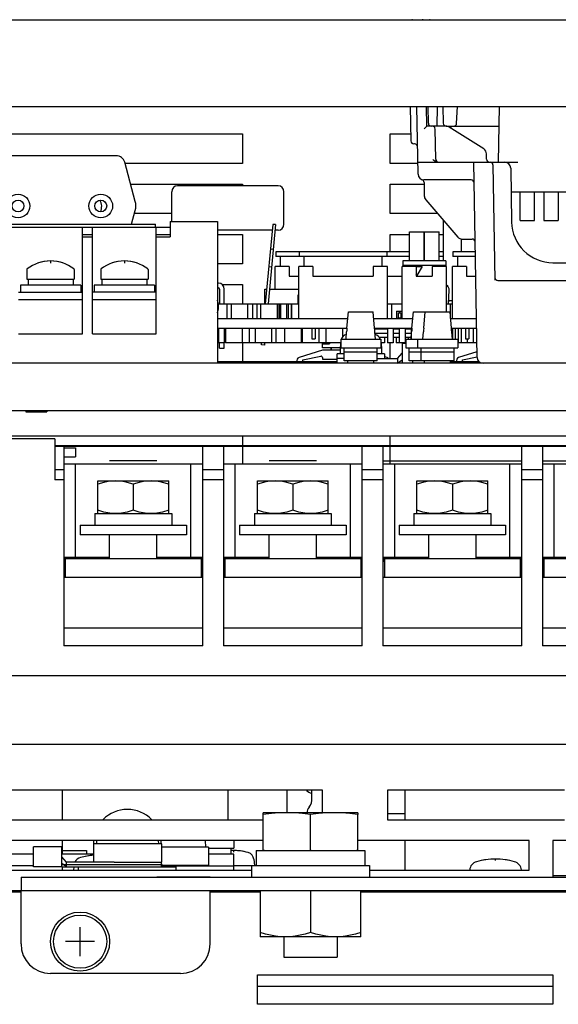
# Model space of a CAD drawing. Extents: x 26 to 410, y 32 to 287.
# Tile 3 of 41: x 62 to 81, y 63 to 97. Entities that reach past the tile are written whole.
import ezdxf

# ---------------------------------------------------------------- set-up
doc = ezdxf.new("R2010")
doc.units = 0
doc.header["$LTSCALE"] = 23.1
doc.layers.get('0').update_dxf_attribs({"linetype": 'CONTINUOUS'})
for name, color, linetype in [('ALL_AXIS', 7, 'CONTINUOUS'), ('ALL_CURVE', 7, 'CONTINUOUS'), ('ALL_FEATURES', 7, 'CONTINUOUS')]:
    doc.layers.add(name, color=color, linetype=linetype)

msp = doc.modelspace()

# ---------------------------------------------------------------- linework, layer by layer
at = {"color": 7, "linetype": 'CONTINUOUS'}
for p, q in [((70.737, 87.055), (70.737, 87.555)), ((70.737, 87.555), (70.793, 87.555)), ((70.894, 87.555), (71.88, 87.555)), ((71.864, 87.055), (71.864, 87.355)), ((71.864, 87.355), (71.88, 87.355)), ((69.159, 87.055), (71.88, 87.055)), ((69.46, 86.555), (69.46, 87.055)), ((69.6, 86.555), (69.6, 87.055)), ((70.16, 86.555), (70.16, 87.055)), ((70.324, 86.555), (70.324, 87.055)), ((70.477, 86.555), (70.477, 87.055)), ((70.6, 86.555), (70.6, 87.055)), ((71.16, 86.555), (71.16, 87.055)), ((71.22, 86.555), (71.22, 87.055)), ((71.228, 86.555), (71.228, 87.055)), ((71.278, 86.555), (71.278, 87.055)), ((71.482, 86.555), (71.482, 87.055)), ((71.532, 86.555), (71.532, 87.055)), ((71.64, 86.555), (71.64, 87.055)), ((71.65, 86.555), (71.65, 87.055)), ((74.883, 86.555), (74.883, 87.055)), ((74.883, 87.055), (75.38, 87.055)), ((75.036, 86.555), (75.036, 87.055)), ((76.88, 87.055), (77.08, 87.055)), ((77.02, 86.555), (77.02, 87.055)), ((69.16, 86.235), (69.16, 85.735)), ((69.36, 86.235), (69.36, 85.735)), ((69.4, 86.235), (69.4, 85.735)), ((69.96, 86.235), (69.96, 85.735)), ((70.2, 86.235), (70.2, 85.735)), ((70.4, 86.235), (70.4, 85.735)), ((70.96, 86.235), (70.96, 85.735)), ((71.1, 86.235), (71.1, 85.735)), ((71.4, 86.235), (71.4, 85.735)), ((71.96, 86.235), (71.96, 85.735)), ((72, 86.235), (72, 85.735)), ((72.56, 86.235), (72.56, 85.735)), ((72.8, 86.235), (72.8, 85.735)), ((73.36, 86.235), (73.36, 85.926)), ((74.783, 85.917), (74.783, 85.735)), ((74.88, 86.235), (74.88, 85.735)), ((75.08, 86.235), (75.08, 85.735)), ((75.177, 85.917), (75.177, 85.735)), ((75.18, 85.917), (75.18, 85.735)), ((75.28, 86.235), (75.28, 85.735)), ((75.48, 86.235), (75.48, 85.735)), ((75.58, 85.917), (75.58, 85.865)), ((75.68, 86.235), (75.68, 85.865)), ((77.08, 86.235), (77.08, 85.865)), ((77.18, 86.235), (77.18, 85.865)), ((77.28, 86.235), (77.28, 85.735)), ((77.38, 86.235), (77.38, 85.735)), ((77.78, 86.235), (77.78, 85.735)), ((69.36, 85.735), (69.13, 85.735)), ((73.295, 85.735), (69.4, 85.735)), ((74.783, 85.735), (74.665, 85.735)), ((75.08, 85.735), (74.88, 85.735)), ((75.5, 85.735), (75.18, 85.735)), ((77.908, 85.735), (77.26, 85.735)), ((77.58, 85.875), (77.58, 85.735)), ((63.63, 82.485), (61.08, 82.485)), ((63.63, 82.485), (63.63, 81.105)), ((63.93, 82.245), (63.93, 75.485)), ((63.93, 82.185), (64.33, 82.185)), ((64.33, 82.185), (64.33, 81.885)), ((68.63, 75.485), (68.63, 82.245)), ((69.33, 82.245), (69.33, 75.485)), ((74.03, 75.485), (74.03, 82.245)), ((74.73, 82.245), (74.73, 75.485)), ((79.43, 75.485), (79.43, 82.245)), ((80.13, 82.245), (80.13, 75.485)), ((63.93, 81.885), (64.33, 81.885)), ((63.93, 81.445), (63.63, 81.445)), ((69.33, 81.445), (68.63, 81.445)), ((74.73, 81.445), (74.03, 81.445)), ((80.13, 81.445), (79.43, 81.445)), ((63.93, 81.105), (63.63, 81.105)), ((65.08, 79.965), (65.08, 81.065)), ((65.08, 81.065), (67.48, 81.065)), ((66.28, 80.958), (66.28, 80.072)), ((67.48, 79.965), (67.48, 81.065)), ((69.33, 81.105), (68.63, 81.105)), ((70.48, 79.965), (70.48, 81.065)), ((70.48, 81.065), (72.88, 81.065)), ((71.68, 80.958), (71.68, 80.072)), ((72.88, 79.965), (72.88, 81.065)), ((74.73, 81.105), (74.03, 81.105)), ((75.88, 79.965), (75.88, 81.065)), ((75.88, 81.065), (78.28, 81.065)), ((77.08, 80.958), (77.08, 80.072)), ((78.28, 79.965), (78.28, 81.065)), ((80.13, 81.105), (79.43, 81.105)), ((64.98, 79.965), (64.98, 79.565)), ((64.98, 79.965), (67.58, 79.965)), ((67.58, 79.965), (67.58, 79.565)), ((70.38, 79.965), (70.38, 79.565)), ((70.38, 79.965), (72.98, 79.965)), ((72.98, 79.965), (72.98, 79.565)), ((75.78, 79.965), (75.78, 79.565)), ((75.78, 79.965), (78.38, 79.965)), ((78.38, 79.965), (78.38, 79.565)), ((64.48, 79.565), (64.48, 79.245)), ((64.48, 79.565), (68.08, 79.565)), ((68.08, 79.565), (68.08, 79.245)), ((69.88, 79.565), (69.88, 79.245)), ((69.88, 79.565), (73.48, 79.565)), ((73.48, 79.565), (73.48, 79.245)), ((75.28, 79.565), (75.28, 79.245)), ((75.28, 79.565), (78.88, 79.565)), ((78.88, 79.565), (78.88, 79.245)), ((68.08, 79.245), (64.48, 79.245)), ((65.48, 78.445), (65.48, 79.245)), ((67.08, 78.445), (67.08, 79.245)), ((73.48, 79.245), (69.88, 79.245)), ((70.88, 78.445), (70.88, 79.245)), ((72.48, 78.445), (72.48, 79.245)), ((78.88, 79.245), (75.28, 79.245)), ((76.28, 78.445), (76.28, 79.245)), ((77.88, 78.445), (77.88, 79.245)), ((63.93, 78.445), (68.63, 78.445)), ((63.98, 78.345), (63.93, 78.345)), ((63.98, 78.445), (63.98, 77.805)), ((68.58, 78.445), (68.58, 77.805)), ((68.63, 78.345), (68.58, 78.345)), ((69.33, 78.445), (74.03, 78.445)), ((69.38, 78.345), (69.33, 78.345)), ((69.38, 78.445), (69.38, 77.805)), ((73.98, 78.445), (73.98, 77.805)), ((74.03, 78.345), (73.98, 78.345)), ((74.73, 78.445), (79.43, 78.445)), ((74.78, 78.345), (74.73, 78.345)), ((74.78, 78.445), (74.78, 77.805)), ((79.38, 78.445), (79.38, 77.805)), ((79.43, 78.345), (79.38, 78.345)), ((80.13, 78.445), (84.83, 78.445)), ((80.18, 78.345), (80.13, 78.345)), ((80.18, 78.445), (80.18, 77.805)), ((68.63, 77.805), (63.93, 77.805)), ((74.03, 77.805), (69.33, 77.805)), ((79.43, 77.805), (74.73, 77.805)), ((84.83, 77.805), (80.13, 77.805)), ((68.63, 76.085), (63.93, 76.085)), ((74.03, 76.085), (69.33, 76.085)), ((79.43, 76.085), (74.73, 76.085)), ((84.83, 76.085), (80.13, 76.085)), ((68.63, 75.485), (63.93, 75.485)), ((74.03, 75.485), (69.33, 75.485)), ((79.43, 75.485), (74.73, 75.485)), ((84.83, 75.485), (80.13, 75.485)), ((70.58, 67.205), (70.58, 65.645)), ((72.28, 67.205), (72.28, 65.797)), ((73.98, 65.645), (73.98, 67.205)), ((73.98, 65.645), (70.58, 65.645))]:
    msp.add_line(p, q, dxfattribs=at)
for points in [[(65.68, 81.065), (65.482, 81.053), (65.284, 81.017), (65.08, 80.958)], [(66.28, 80.958), (66.074, 81.017), (65.876, 81.053), (65.68, 81.065)], [(66.88, 81.065), (66.682, 81.053), (66.484, 81.017), (66.28, 80.958)], [(67.48, 80.958), (67.274, 81.017), (67.076, 81.053), (66.88, 81.065)], [(71.08, 81.065), (70.882, 81.053), (70.684, 81.017), (70.48, 80.958)], [(71.68, 80.958), (71.474, 81.017), (71.276, 81.053), (71.08, 81.065)], [(72.28, 81.065), (72.082, 81.053), (71.884, 81.017), (71.68, 80.958)], [(72.88, 80.958), (72.674, 81.017), (72.476, 81.053), (72.28, 81.065)], [(76.48, 81.065), (76.282, 81.053), (76.084, 81.017), (75.88, 80.958)], [(77.08, 80.958), (76.874, 81.017), (76.676, 81.053), (76.48, 81.065)], [(77.68, 81.065), (77.482, 81.053), (77.284, 81.017), (77.08, 80.958)], [(78.28, 80.958), (78.074, 81.017), (77.876, 81.053), (77.68, 81.065)], [(65.68, 79.965), (65.482, 79.978), (65.284, 80.014), (65.08, 80.072)], [(66.28, 80.072), (66.074, 80.013), (65.877, 79.977), (65.68, 79.965)], [(66.88, 79.965), (66.682, 79.978), (66.484, 80.014), (66.28, 80.072)], [(67.48, 80.072), (67.274, 80.013), (67.077, 79.977), (66.88, 79.965)], [(71.08, 79.965), (70.882, 79.978), (70.684, 80.014), (70.48, 80.072)], [(71.68, 80.072), (71.474, 80.013), (71.277, 79.977), (71.08, 79.965)], [(72.28, 79.965), (72.082, 79.978), (71.884, 80.014), (71.68, 80.072)], [(72.88, 80.072), (72.674, 80.013), (72.477, 79.977), (72.28, 79.965)], [(76.48, 79.965), (76.282, 79.978), (76.084, 80.014), (75.88, 80.072)], [(77.08, 80.072), (76.874, 80.013), (76.677, 79.977), (76.48, 79.965)], [(77.68, 79.965), (77.482, 79.978), (77.284, 80.014), (77.08, 80.072)], [(78.28, 80.072), (78.074, 80.013), (77.877, 79.977), (77.68, 79.965)], [(71.43, 65.645), (71.263, 65.651), (71.096, 65.67), (70.928, 65.701), (70.757, 65.743), (70.58, 65.797)], [(72.28, 65.797), (72.103, 65.743), (71.932, 65.701), (71.764, 65.67), (71.597, 65.651), (71.43, 65.645)], [(73.13, 65.645), (72.963, 65.651), (72.796, 65.67), (72.628, 65.701), (72.457, 65.743), (72.28, 65.797)], [(73.98, 65.797), (73.803, 65.743), (73.632, 65.701), (73.464, 65.67), (73.297, 65.651), (73.13, 65.645)]]:
    msp.add_lwpolyline(points, dxfattribs=at)
for centre, radius in [((62.38, 90.365), 0.4), ((65.18, 90.365), 0.4), ((62.38, 90.365), 0.2), ((65.18, 90.365), 0.2)]:
    msp.add_circle(centre, radius, dxfattribs=at)
msp.add_arc((72.47, 69.822), 0.316, 139.1012, 175.74, dxfattribs=at)
at = {"layer": 'ALL_AXIS', "color": 3, "linetype": 'CONTINUOUS'}
for p, q in [((54.98, 92.805), (69.98, 92.805)), ((69.98, 92.805), (69.98, 91.805)), ((74.98, 91.805), (74.98, 92.805)), ((74.98, 92.805), (75.67, 92.805)), ((69.98, 91.805), (66.001, 91.805)), ((75.91, 91.805), (74.98, 91.805)), ((66.189, 91.105), (69.98, 91.105)), ((69.98, 91.105), (69.98, 91.047)), ((74.98, 90.105), (74.98, 91.105)), ((74.98, 91.105), (76.122, 91.105)), ((67.58, 90.105), (66.317, 90.105)), ((76.583, 90.105), (74.98, 90.105)), ((69.13, 89.405), (69.98, 89.405)), ((69.98, 89.405), (69.98, 88.405)), ((74.98, 88.815), (74.98, 89.405)), ((74.98, 89.405), (75.632, 89.405)), ((76.12, 89.405), (76.14, 89.405)), ((76.628, 89.405), (76.78, 89.405)), ((69.98, 88.405), (69.13, 88.405)), ((69.283, 87.705), (69.98, 87.705)), ((69.98, 87.705), (69.98, 87.055)), ((69.36, 86.005), (69.4, 86.005)), ((69.98, 85.735), (69.98, 85.095)), ((74.98, 85.205), (74.98, 85.735)), ((69.98, 82.585), (69.98, 82.265)), ((74.98, 82.265), (74.98, 82.585)), ((69.98, 82.245), (69.98, 81.645)), ((74.98, 81.645), (74.98, 82.245)), ((72.68, 70.605), (57.68, 70.605)), ((72.68, 69.845), (72.68, 70.605)), ((57.68, 69.605), (70.68, 69.605))]:
    msp.add_line(p, q, dxfattribs=at)
at = {"layer": 'ALL_AXIS', "color": 7, "linetype": 'CONTINUOUS'}
for p, q in [((71.18, 91.047), (67.78, 91.047)), ((64.56, 89.645), (64.9, 89.645)), ((67.06, 89.645), (67.53, 89.645)), ((67.53, 89.845), (67.53, 89.325)), ((67.53, 89.845), (69.13, 89.845)), ((69.13, 89.845), (69.13, 85.045)), ((70.998, 89.738), (70.746, 87.055)), ((71.098, 89.738), (70.847, 87.055)), ((70.981, 89.547), (69.13, 89.547)), ((71.18, 89.547), (71.081, 89.547)), ((75.632, 88.515), (75.632, 89.491)), ((75.632, 89.491), (76.12, 89.491)), ((76.12, 88.515), (76.12, 89.491)), ((76.14, 88.515), (76.14, 89.491)), ((76.14, 89.491), (76.628, 89.491)), ((76.628, 88.515), (76.628, 89.491)), ((71.019, 88.898), (70.92, 88.908)), ((70.963, 88.301), (70.864, 88.31)), ((62.68, 88.22), (62.68, 87.885)), ((64.28, 88.22), (64.28, 87.885)), ((65.18, 88.22), (65.18, 87.885)), ((66.78, 88.22), (66.78, 87.885)), ((62.46, 87.685), (62.46, 87.445)), ((64.5, 87.685), (62.46, 87.685)), ((62.68, 87.885), (64.28, 87.885)), ((62.72, 87.885), (62.72, 87.685)), ((64.24, 87.885), (64.24, 87.685)), ((64.5, 87.685), (64.5, 87.445)), ((64.96, 87.685), (64.96, 87.445)), ((67, 87.685), (64.96, 87.685)), ((65.18, 87.885), (66.78, 87.885)), ((65.22, 87.885), (65.22, 87.685)), ((66.74, 87.885), (66.74, 87.685)), ((67, 87.685), (67, 87.445)), ((69.16, 87.755), (69.13, 87.755)), ((69.13, 87.595), (69.16, 87.595)), ((69.2, 87.555), (69.2, 87.055)), ((69.36, 87.055), (69.36, 87.555)), ((77.08, 87.155), (76.98, 87.155)), ((75.25, 86.747), (75.25, 86.555)), ((75.25, 86.747), (75.33, 86.747)), ((75.25, 86.587), (75.33, 86.587)), ((75.33, 86.747), (75.33, 86.555)), ((69.13, 86.555), (73.54, 86.555)), ((74.42, 86.555), (75.74, 86.555)), ((75.19, 86.575), (75.25, 86.575)), ((75.33, 86.575), (75.38, 86.575)), ((77.02, 86.555), (77.894, 86.555)), ((69.13, 86.235), (73.512, 86.235)), ((72.32, 86.235), (72.32, 85.875)), ((72.44, 86.235), (72.44, 85.875)), ((74.448, 86.235), (75.712, 86.235)), ((77.048, 86.235), (77.899, 86.235)), ((77.52, 86.235), (77.52, 85.875)), ((77.64, 86.235), (77.64, 85.875)), ((72.32, 85.875), (72.44, 85.875)), ((72.68, 85.565), (72.68, 85.735)), ((72.68, 85.705), (72.92, 85.705)), ((73.3, 85.789), (73.28, 85.565)), ((73.3, 85.865), (73.3, 85.565)), ((73.3, 85.865), (74.66, 85.865)), ((74.66, 85.865), (74.66, 85.565)), ((74.66, 85.789), (74.68, 85.565)), ((75.38, 85.725), (75.38, 85.045)), ((75.38, 85.725), (75.5, 85.725)), ((75.5, 85.865), (75.5, 85.565)), ((75.5, 85.865), (77.26, 85.865)), ((75.9, 85.865), (75.9, 85.565)), ((77.26, 85.865), (77.26, 85.565)), ((77.52, 85.875), (77.64, 85.875)), ((72.68, 85.485), (71.89, 85.241)), ((72.018, 85.164), (72.632, 85.284)), ((73.28, 85.485), (72.68, 85.485)), ((72.98, 85.565), (72.98, 85.485)), ((73.18, 85.045), (73.18, 85.365)), ((73.42, 85.365), (73.18, 85.365)), ((73.28, 85.565), (73.28, 85.365)), ((73.28, 85.565), (74.68, 85.565)), ((73.42, 85.125), (73.42, 85.565)), ((74.54, 85.423), (73.42, 85.423)), ((74.54, 85.125), (74.54, 85.565)), ((74.78, 85.365), (74.54, 85.365)), ((74.68, 85.565), (74.68, 85.365)), ((74.78, 85.365), (74.78, 85.205)), ((74.87, 85.241), (74.78, 85.268)), ((75.22, 85.205), (75.38, 85.385)), ((75.5, 85.565), (77.26, 85.565)), ((75.62, 85.125), (75.62, 85.565)), ((77.14, 85.423), (75.62, 85.423)), ((76.02, 85.125), (76.02, 85.565)), ((77.14, 85.125), (77.14, 85.565)), ((77.913, 85.433), (77.29, 85.241)), ((77.418, 85.164), (77.916, 85.262)), ((72.68, 85.245), (72.68, 85.185)), ((72.68, 85.185), (73.18, 85.185)), ((73.42, 85.205), (73.18, 85.205)), ((74.54, 85.125), (73.42, 85.125)), ((73.54, 85.045), (73.54, 85.125)), ((74.42, 85.045), (74.42, 85.125)), ((75.22, 85.045), (75.38, 85.158)), ((77.14, 85.125), (75.62, 85.125)), ((75.74, 85.045), (75.74, 85.125)), ((76.14, 85.045), (76.14, 85.125)), ((77.02, 85.045), (77.02, 85.125)), ((62.646, 83.445), (62.646, 83.405)), ((62.646, 83.405), (63.355, 83.405)), ((63.355, 83.445), (63.355, 83.405)), ((70.68, 68.565), (70.68, 69.779)), ((73.08, 69.845), (71.48, 69.845)), ((72.28, 68.565), (72.28, 69.779)), ((73.88, 68.565), (73.88, 69.779)), ((62.9, 68.015), (62.9, 68.695)), ((63.86, 68.695), (62.9, 68.695)), ((63.86, 68.015), (63.86, 68.695)), ((64.93, 68.795), (64.93, 68.175)), ((67.23, 68.795), (64.93, 68.795)), ((65.04, 68.905), (65.03, 68.795)), ((67.12, 68.905), (67.13, 68.795)), ((67.23, 68.795), (67.23, 68.175)), ((68.83, 68.685), (67.23, 68.685)), ((68.711, 68.905), (68.73, 68.685)), ((68.83, 68.685), (68.83, 68.065)), ((64.02, 68.175), (63.86, 68.355)), ((70.36, 68.269), (70.378, 68.065)), ((70.44, 68.565), (70.44, 68.065)), ((70.44, 68.565), (74.12, 68.565)), ((74.12, 68.565), (74.12, 68.065)), ((63.86, 68.015), (62.9, 68.015)), ((64.02, 68.015), (63.86, 68.128)), ((64.263, 68.015), (64.253, 67.905)), ((64.43, 67.905), (64.43, 68.015)), ((64.566, 68.015), (67.73, 68.015)), ((65.634, 68.175), (67.24, 68.175)), ((67.24, 68.015), (67.24, 68.175)), ((67.297, 68.015), (67.24, 68.115)), ((68.83, 68.065), (67.268, 68.065)), ((67.73, 67.905), (67.73, 68.015)), ((68.215, 68.065), (68.215, 68.045)), ((70.28, 68.045), (69.68, 68.045)), ((70.28, 68.065), (70.28, 67.665)), ((70.28, 68.065), (74.28, 68.065)), ((74.28, 68.065), (74.28, 67.665)), ((67.08, 67.675), (67.08, 67.665)), ((67.08, 67.675), (68.88, 67.675)), ((68.88, 67.675), (68.88, 67.665)), ((71.377, 65.645), (71.377, 64.965)), ((73.183, 65.645), (73.183, 64.965)), ((71.378, 64.965), (73.182, 64.965))]:
    msp.add_line(p, q, dxfattribs=at)
for points in [[(71.48, 69.845), (71.216, 69.837), (70.953, 69.815), (70.68, 69.779)], [(72.28, 69.779), (72.007, 69.815), (71.744, 69.837), (71.48, 69.845)], [(73.08, 69.845), (72.816, 69.837), (72.553, 69.815), (72.28, 69.779)], [(73.88, 69.779), (73.607, 69.815), (73.344, 69.837), (73.08, 69.845)]]:
    msp.add_lwpolyline(points, dxfattribs=at)
for radius in [1, 0.9]:
    msp.add_circle((64.48, 65.485), radius, dxfattribs=at)
for centre, radius, start, end in [((63.48, 87.205), 1.3, 52.4558, 127.5442), ((65.98, 87.205), 1.3, 52.4558, 127.5442), ((69.16, 87.555), 0.2, 0, 90), ((69.16, 87.555), 0.04, 0, 90), ((73.559, 85.766), 0.26, 105.8809, 157.3856), ((73.98, 84.285), 1.8, 105.6947, 105.8809), ((73.98, 84.285), 1.8, 74.1191, 74.3053), ((74.401, 85.766), 0.26, 22.6144, 74.1191), ((72.64, 85.245), 0.04, 0, 101.0616), ((71.92, 85.145), 0.1, 107.2039, 210.2818), ((71.92, 85.145), 0.1, 329.7265, 11.0616), ((74.84, 85.145), 0.1, 37.1999, 72.7961), ((77.32, 85.145), 0.1, 107.2039, 210.2818), ((77.32, 85.145), 0.1, 329.7265, 11.0616), ((72.48, 71.005), 0.53, 229.9417, 252.2245), ((66.08, 68.805), 1.15, 44.5391, 135.4609), ((72.47, 69.822), 0.316, 139.1012, 175.7477), ((66.08, 68.805), 1.15, 174.8703, 180.5065), ((66.08, 68.805), 1.15, 359.4935, 5.1297), ((64.584, 68.02), 0.32, 105.494, 150.7695), ((65.14, 66.015), 2.4, 95.0287, 105.494), ((69.68, 66.765), 1.8, 74.1191, 93.2242), ((70.101, 68.246), 0.26, 5, 74.1191), ((78.54, 65.875), 2.4, 74.506, 105.494), ((77.984, 67.88), 0.32, 105.494, 175), ((79.096, 67.88), 0.32, 5, 74.506)]:
    msp.add_arc(centre, radius, start, end, dxfattribs=at)
at = {"layer": 'ALL_CURVE', "color": 40, "linetype": 'CONTINUOUS'}
for p, q in [((63.48, 88.505), (63.48, 88.428)), ((65.98, 88.505), (65.98, 88.428)), ((69.68, 68.515), (69.68, 68.565)), ((78.54, 68.225), (78.54, 68.275)), ((64.48, 64.995), (64.48, 65.975)), ((64.97, 65.485), (63.99, 65.485))]:
    msp.add_line(p, q, dxfattribs=at)
at = {"layer": 'ALL_CURVE', "color": 4, "linetype": 'CONTINUOUS'}
for p, q in [((75.86, 88.315), (76.053, 88.315)), ((76.053, 88.315), (75.88, 88.015)), ((75.88, 88.015), (75.86, 88.05)), ((75.28, 86.779), (75.29, 86.789)), ((75.29, 86.789), (75.29, 86.749)), ((63.86, 68.095), (67.24, 68.095))]:
    msp.add_line(p, q, dxfattribs=at)
at = {"layer": 'ALL_CURVE', "color": 7, "linetype": 'CONTINUOUS'}
for p, q in [((67.08, 81.745), (65.48, 81.745)), ((72.48, 81.745), (70.88, 81.745)), ((74.73, 81.745), (79.43, 81.745)), ((80.13, 81.745), (84.83, 81.745))]:
    msp.add_line(p, q, dxfattribs=at)
at = {"layer": 'ALL_CURVE', "color": 40, "linetype": 'CONTINUOUS'}
for centre, radius, start, end in [((63.48, 87.205), 1.3, 70.2168, 109.7832), ((65.98, 87.205), 1.3, 70.2168, 109.7832), ((65.14, 66.015), 2.4, 95.0199, 101.7807), ((69.68, 66.765), 1.8, 76.5066, 93.1848), ((78.54, 65.875), 2.4, 78.2193, 101.7807)]:
    msp.add_arc(centre, radius, start, end, dxfattribs=at)
at = {"layer": 'ALL_FEATURES', "color": 7, "linetype": 'CONTINUOUS'}
for p, q in [((114.901, 96.645), (50.059, 96.645)), ((75.736, 96.665), (90.5, 96.665)), ((49.46, 93.725), (115.5, 93.725)), ((75.654, 93.725), (75.674, 92.563)), ((75.917, 91.442), (75.877, 93.725)), ((76.22, 93.065), (76.208, 93.725)), ((76.267, 93.163), (76.257, 93.725)), ((76.561, 93.065), (76.573, 93.725)), ((76.757, 93.725), (76.767, 93.163)), ((77.225, 93.16), (77.255, 93.725)), ((78.637, 91.845), (78.67, 93.725)), ((76.862, 93.065), (76.22, 93.065)), ((76.518, 91.943), (76.5, 92.967)), ((76.867, 93.065), (78.659, 93.065)), ((78.143, 92.294), (76.969, 93.034)), ((77.04, 92.989), (77.042, 93.065)), ((75.8, 92.465), (75.774, 92.465)), ((65.701, 92.065), (61.859, 92.065)), ((78.24, 91.943), (78.236, 92.128)), ((66.345, 90.52), (65.991, 91.843)), ((75.91, 91.845), (79.3, 91.845)), ((77.917, 85.242), (77.801, 91.845)), ((78.452, 91.757), (78.52, 87.851)), ((79.054, 91.649), (79.086, 89.821)), ((77.714, 91.245), (76.117, 91.245)), ((76.121, 91.162), (76.129, 90.705)), ((67.58, 89.845), (67.58, 90.847)), ((71.38, 89.747), (71.38, 90.847)), ((76.178, 90.578), (77.26, 89.315)), ((79.068, 90.845), (81.385, 90.845)), ((79.375, 89.869), (79.375, 90.845)), ((79.863, 89.869), (79.863, 90.845)), ((80.175, 90.845), (80.175, 89.869)), ((80.663, 90.845), (80.663, 89.869)), ((66.221, 89.745), (66.345, 90.21)), ((59.43, 89.645), (67.53, 89.645)), ((59.93, 89.745), (67.03, 89.745)), ((64.56, 86.045), (64.56, 89.645)), ((64.9, 86.045), (64.9, 89.645)), ((67.03, 89.645), (67.03, 89.745)), ((67.06, 86.045), (67.06, 89.645)), ((71.098, 89.738), (70.998, 89.738)), ((76.78, 88.515), (76.78, 89.875)), ((79.375, 89.869), (79.863, 89.869)), ((80.175, 89.869), (80.663, 89.869)), ((64.56, 89.405), (64.9, 89.405)), ((64.56, 89.325), (64.9, 89.325)), ((67.06, 89.405), (67.53, 89.405)), ((67.06, 89.325), (67.53, 89.325)), ((77.38, 89.249), (77.38, 88.815)), ((77.412, 89.245), (77.748, 89.245)), ((71.1, 88.815), (71.1, 88.655)), ((75.632, 88.815), (71.1, 88.815)), ((75.632, 88.655), (71.1, 88.655)), ((71.26, 88.315), (71.26, 88.655)), ((71.9, 88.815), (71.9, 88.655)), ((72.06, 88.315), (72.06, 88.655)), ((74.7, 88.315), (74.7, 88.655)), ((74.86, 88.815), (74.86, 88.655)), ((76.14, 88.815), (76.12, 88.815)), ((76.14, 88.655), (76.12, 88.655)), ((76.78, 88.815), (76.628, 88.815)), ((76.78, 88.655), (76.628, 88.655)), ((77.1, 88.815), (77.1, 88.655)), ((77.854, 88.815), (77.1, 88.815)), ((77.857, 88.655), (77.1, 88.655)), ((77.26, 88.315), (77.26, 88.655)), ((71.08, 87.555), (71.08, 88.315)), ((71.56, 88.315), (71.08, 88.315)), ((71.56, 88.315), (71.56, 87.995)), ((71.88, 86.555), (71.88, 88.315)), ((72.36, 88.315), (71.88, 88.315)), ((72.36, 88.315), (72.36, 87.995)), ((74.4, 88.315), (74.4, 87.995)), ((74.88, 88.315), (74.4, 88.315)), ((74.88, 86.555), (74.88, 88.315)), ((75.38, 86.555), (75.38, 88.315)), ((75.86, 88.315), (75.38, 88.315)), ((75.4, 88.515), (75.4, 88.355)), ((76.86, 88.515), (75.4, 88.515)), ((76.86, 88.355), (75.4, 88.355)), ((75.56, 88.315), (75.56, 88.355)), ((75.86, 88.315), (75.86, 87.995)), ((76.4, 88.315), (76.4, 87.995)), ((76.88, 88.315), (76.4, 88.315)), ((76.7, 88.315), (76.7, 88.355)), ((76.78, 88.336), (76.774, 88.315)), ((76.78, 88.315), (76.78, 88.355)), ((76.86, 88.515), (76.86, 88.355)), ((76.88, 86.785), (76.88, 88.315)), ((77.08, 86.555), (77.08, 88.315)), ((77.56, 88.315), (77.08, 88.315)), ((77.56, 88.315), (77.56, 87.995)), ((80.485, 88.445), (81.313, 88.445)), ((71.56, 87.995), (71.88, 87.995)), ((72.36, 87.995), (74.4, 87.995)), ((74.88, 87.995), (75.38, 87.995)), ((75.86, 87.995), (76.4, 87.995)), ((77.56, 87.995), (77.869, 87.995)), ((76.927, 87.655), (76.88, 87.689)), ((76.88, 87.655), (76.927, 87.655)), ((78.618, 87.845), (109.942, 87.845)), ((62.4, 87.445), (64.56, 87.445)), ((67.06, 87.445), (64.9, 87.445)), ((76.954, 87.055), (76.974, 87.519)), ((62.4, 87.205), (64.56, 87.205)), ((64.9, 87.205), (67.06, 87.205)), ((69.145, 87.12), (69.13, 87.178)), ((69.13, 86.752), (69.145, 86.81)), ((73.512, 86.233), (73.56, 86.785)), ((73.56, 86.785), (74.4, 86.785)), ((74.448, 86.233), (74.4, 86.785)), ((75.19, 86.807), (75.19, 86.575)), ((75.19, 86.807), (75.38, 86.807)), ((75.712, 86.233), (75.76, 86.785)), ((75.76, 86.785), (77, 86.785)), ((76.112, 86.233), (76.16, 86.785)), ((77.048, 86.233), (77, 86.785)), ((62.4, 86.045), (64.56, 86.045)), ((64.9, 86.045), (67.06, 86.045)), ((73.48, 85.865), (73.501, 86.105)), ((73.501, 86.105), (73.501, 86.105)), ((74.88, 86.201), (74.451, 86.201)), ((74.48, 85.865), (74.459, 86.105)), ((74.459, 86.105), (74.459, 86.105)), ((74.88, 86.049), (74.464, 86.049)), ((74.88, 85.917), (74.607, 85.917)), ((75.28, 86.201), (75.08, 86.201)), ((75.28, 86.049), (75.08, 86.049)), ((75.28, 85.917), (75.08, 85.917)), ((75.68, 86.201), (75.48, 86.201)), ((75.68, 86.049), (75.48, 86.049)), ((75.68, 85.917), (75.48, 85.917)), ((75.68, 85.865), (75.701, 86.105)), ((75.701, 86.105), (75.701, 86.105)), ((76.08, 85.865), (76.101, 86.105)), ((76.101, 86.105), (76.101, 86.105)), ((77.08, 85.865), (77.059, 86.105)), ((77.059, 86.105), (77.059, 86.105)), ((77.06, 86.095), (77.06, 86.235)), ((69.2, 85.555), (69.2, 85.735)), ((69.36, 85.555), (69.36, 85.735)), ((70.616, 85.668), (70.622, 85.735)), ((70.716, 85.659), (70.616, 85.668)), ((70.723, 85.735), (70.716, 85.659)), ((72.88, 85.735), (72.88, 85.705)), ((72.92, 85.735), (72.92, 85.705)), ((69.2, 85.555), (69.36, 85.555)), ((73.28, 85.565), (72.68, 85.565)), ((72.98, 85.485), (72.98, 85.565)), ((111.16, 85.045), (53.7, 85.045)), ((73.18, 85.095), (69.13, 85.095)), ((74.54, 85.205), (75.22, 85.205)), ((75.22, 85.205), (75.22, 85.045)), ((77.986, 85.095), (77.02, 85.095)), ((53.7, 83.445), (111.16, 83.445)), ((63.63, 82.265), (85.63, 82.265)), ((63.63, 82.245), (85.63, 82.245)), ((63.93, 81.645), (68.63, 81.645)), ((64.33, 78.445), (64.33, 81.645)), ((68.23, 78.445), (68.23, 81.645)), ((69.33, 81.645), (74.03, 81.645)), ((69.73, 78.445), (69.73, 81.645)), ((73.63, 78.445), (73.63, 81.645)), ((74.73, 81.645), (79.43, 81.645)), ((75.13, 78.445), (75.13, 81.645)), ((79.03, 78.445), (79.03, 81.645)), ((80.13, 81.645), (84.83, 81.645)), ((80.53, 78.445), (80.53, 81.645)), ((63.93, 78.485), (65.48, 78.485)), ((67.08, 78.485), (68.63, 78.485)), ((69.33, 78.485), (70.88, 78.485)), ((72.48, 78.485), (74.03, 78.485)), ((74.73, 78.485), (76.28, 78.485)), ((74.744, 78.445), (74.744, 78.345)), ((77.88, 78.485), (79.43, 78.485)), ((80.13, 78.485), (81.68, 78.485)), ((61.08, 74.485), (103.88, 74.485)), ((63.88, 69.605), (63.88, 70.605)), ((69.48, 70.605), (69.48, 69.605)), ((71.48, 70.605), (71.48, 69.845)), ((72.32, 70.422), (72.32, 70.605)), ((75.48, 69.605), (75.48, 70.605)), ((72.325, 70.343), (72.32, 70.422)), ((70.693, 69.845), (70.68, 69.842)), ((70.68, 69.779), (70.68, 69.842)), ((71.48, 69.845), (70.693, 69.845)), ((73.867, 69.845), (73.08, 69.845)), ((73.88, 69.842), (73.867, 69.845)), ((73.88, 69.842), (73.88, 69.779)), ((74.88, 69.822), (75.48, 69.822)), ((63.88, 68.445), (63.88, 68.905)), ((68.83, 68.645), (69.68, 68.645)), ((69.58, 68.645), (69.58, 68.445)), ((69.68, 68.905), (69.68, 68.645)), ((75.48, 67.905), (75.48, 68.905)), ((62.9, 68.445), (60.768, 68.445)), ((64.93, 68.445), (63.86, 68.445)), ((63.88, 68.565), (64.7, 68.565)), ((64.7, 68.565), (64.7, 68.445)), ((69.68, 68.445), (68.83, 68.445)), ((69.68, 67.905), (69.68, 68.445)), ((70.726, 68.565), (70.68, 68.565)), ((72.297, 68.565), (72.263, 68.565)), ((73.88, 68.565), (73.834, 68.565)), ((63.86, 68.015), (64.566, 68.015)), ((63.88, 67.905), (63.88, 68.015)), ((64.02, 68.015), (64.02, 68.175)), ((65.634, 68.175), (64.02, 68.175)), ((67.28, 68.045), (69.68, 68.045)), ((62.48, 67.665), (62.48, 67.205)), ((62.48, 67.665), (102.48, 67.665)), ((81.48, 67.705), (80.48, 67.705)), ((69.773, 67.165), (69.773, 67.205)), ((80.48, 63.965), (70.48, 63.965))]:
    msp.add_line(p, q, dxfattribs=at)
at = {"layer": 'ALL_FEATURES', "color": 3, "linetype": 'CONTINUOUS'}
for p, q in [((111.16, 82.585), (54.7, 82.585)), ((56.48, 72.165), (108.48, 72.165)), ((74.88, 70.605), (74.88, 69.605)), ((80.88, 70.605), (74.88, 70.605)), ((74.88, 69.605), (80.88, 69.605)), ((70.68, 68.905), (57.68, 68.905)), ((79.68, 68.905), (73.88, 68.905)), ((79.68, 67.905), (79.68, 68.905)), ((80.48, 68.905), (80.48, 67.665)), ((81.68, 68.905), (80.48, 68.905)), ((62.9, 68.045), (60.237, 68.045)), ((57.68, 67.905), (70.28, 67.905)), ((74.28, 67.905), (79.68, 67.905)), ((53.82, 67.165), (62.48, 67.165)), ((108.48, 67.205), (56.48, 67.205)), ((62.48, 65.405), (62.48, 67.205)), ((68.88, 65.405), (68.88, 67.205)), ((68.88, 67.165), (70.58, 67.165)), ((73.98, 67.165), (80.98, 67.165)), ((67.88, 64.405), (63.48, 64.405)), ((70.48, 63.365), (70.48, 64.365)), ((70.48, 64.365), (80.48, 64.365)), ((80.48, 64.365), (80.48, 63.365)), ((80.48, 63.365), (70.48, 63.365))]:
    msp.add_line(p, q, dxfattribs=at)
at = {"layer": 'ALL_FEATURES', "color": 7, "linetype": 'CONTINUOUS'}
for points in [[(76.122, 92.97), (76.15, 92.999), (76.174, 93.022), (76.193, 93.041), (76.207, 93.055), (76.216, 93.063), (76.22, 93.065)], [(76.588, 91.845), (76.556, 91.849), (76.522, 91.861), (76.487, 91.88), (76.453, 91.907), (76.418, 91.94)], [(76.974, 87.519), (76.97, 87.558), (76.954, 87.603), (76.927, 87.655)], [(73.512, 86.233), (73.507, 86.17), (73.501, 86.105)], [(74.459, 86.105), (74.453, 86.17), (74.448, 86.233)], [(75.712, 86.233), (75.707, 86.17), (75.701, 86.105)], [(76.112, 86.233), (76.107, 86.17), (76.101, 86.105)], [(77.059, 86.105), (77.053, 86.17), (77.048, 86.233)]]:
    msp.add_lwpolyline(points, dxfattribs=at)
at = {"layer": 'ALL_FEATURES', "color": 3, "linetype": 'CONTINUOUS'}
msp.add_lwpolyline([(69.779, 67.165), (69.778, 67.18), (69.776, 67.199), (69.773, 67.205)], dxfattribs=at)
at = {"layer": 'ALL_FEATURES', "color": 7, "linetype": 'CONTINUOUS'}
for centre, radius, start, end in [((75.736, 96.565), 0.1, 90, 126.2339), ((76.059, 96.565), 0.1, 53.3248, 90.0014), ((76.332, 96.565), 0.1, 90.002, 126.6768), ((76.367, 93.165), 0.1, 181, 270), ((76.4, 92.965), 0.1, 1, 90), ((76.867, 93.165), 0.1, 181, 270), ((76.862, 92.865), 0.2, 57.7622, 90), ((77.125, 93.165), 0.1, 270, 357), ((75.774, 92.565), 0.1, 181, 270), ((75.8, 92.365), 0.1, 1, 90), ((78.036, 92.125), 0.2, 1.0039, 57.7575), ((65.701, 91.765), 0.3, 15, 90), ((76.618, 91.945), 0.1, 181, 252.2), ((78.34, 91.945), 0.1, 181, 270), ((78.362, 91.755), 0.09, 1, 90.0015), ((78.854, 91.645), 0.2, 1, 90), ((76.117, 91.445), 0.2, 181, 270), ((76.021, 91.161), 0.1, 1, 71.5226), ((77.714, 91.145), 0.1, 1, 90.0001), ((67.78, 90.847), 0.2, 90, 180), ((71.18, 90.847), 0.2, 360, 90), ((76.329, 90.708), 0.2, 181.0018, 220.5873), ((64.811, 90.348), 0.4, 333.1747, 32.0645), ((65.766, 90.365), 0.6, 345.0004, 14.9992), ((71.18, 89.747), 0.2, 270, 0), ((80.485, 89.845), 1.4, 180.9986, 270.0014), ((77.412, 89.445), 0.2, 220.6079, 270), ((77.748, 89.145), 0.1, 1, 90), ((62.7, 88.22), 0.02, 127.5392, 180), ((64.26, 88.22), 0.02, 0, 52.4608), ((65.2, 88.22), 0.02, 127.5392, 180), ((66.76, 88.22), 0.02, 0, 52.4608), ((78.618, 87.945), 0.1, 181, 270), ((68.566, 86.965), 0.6, 345.0004, 14.9992), ((76.98, 87.355), 0.2, 263.6247, 270), ((78.117, 85.245), 0.2, 181, 270), ((71.928, 70.291), 0.4, 319.1032, 7.5335)]:
    msp.add_arc(centre, radius, start, end, dxfattribs=at)
at = {"layer": 'ALL_FEATURES', "color": 3, "linetype": 'CONTINUOUS'}
for centre, start, end in [((63.48, 65.405), 180, 270), ((67.88, 65.405), 270, 360)]:
    msp.add_arc(centre, 1, start, end, dxfattribs=at)

doc.saveas('drawing.dxf')
